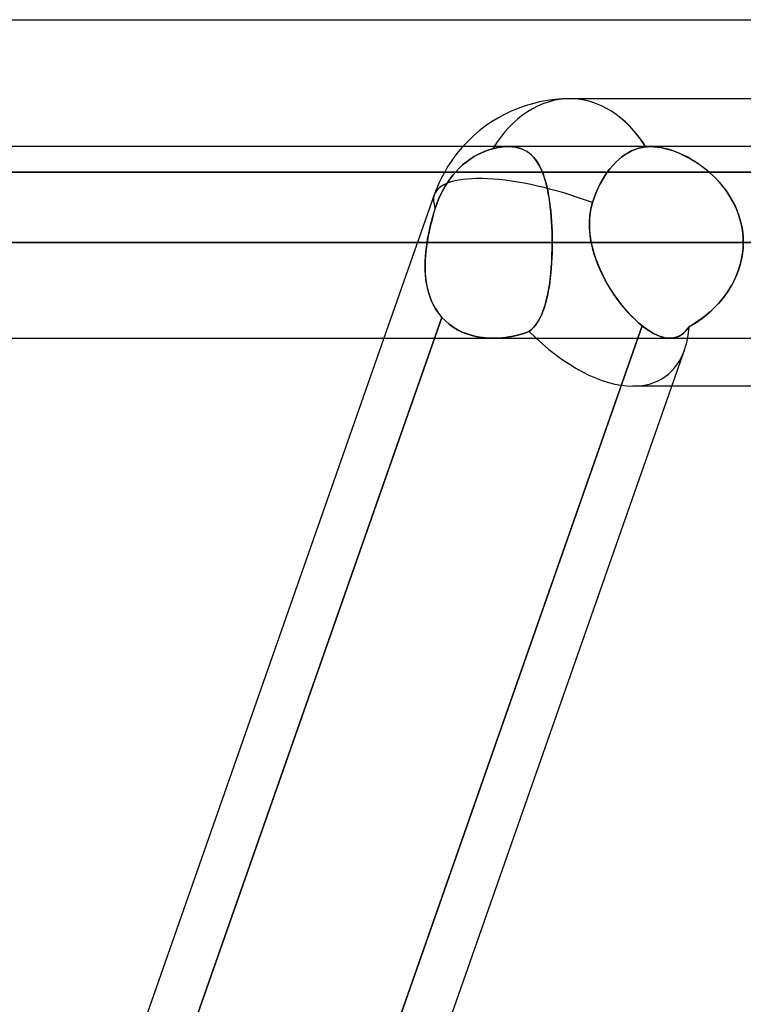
# Model space of a CAD drawing. Header units: millimetres. Extents: x -185 to 185, y -130 to 54.
# Tile 31 of 76: x -40 to -35, y -30 to -23. Entities that reach past the tile are written whole.
import ezdxf

# ---------------------------------------------------------------- set-up
doc = ezdxf.new("R2010")
doc.units = ezdxf.units.MM
doc.layers.add('MAIN-1', color=7, linetype='Continuous')
doc.layers.add('MAIN-2', color=7, linetype='Continuous')

msp = doc.modelspace()

# ---------------------------------------------------------------- linework, layer by layer
at = {"layer": 'MAIN-1'}
for p, q in [((-45.72, -23.1713), (45.72, -23.1713)), ((-34.2863, -23.695), (-36.3251, -23.695)), ((96.053, -24.0125), (-96.053, -24.0125)), ((-36.7344, -24.0125), (-36.7332, -24.0125)), ((-36.7332, -24.0125), (-36.732, -24.0125)), ((-36.732, -24.0125), (-36.7308, -24.0125)), ((-36.7308, -24.0125), (-36.7296, -24.0125)), ((-36.7296, -24.0125), (-36.7284, -24.0125)), ((-36.7284, -24.0125), (-36.7272, -24.0126)), ((-96.649, -24.6475), (96.649, -24.6475)), ((-35.1758, -24.6475), (-32.4817, -24.6475)), ((-96.053, -25.2825), (96.053, -25.2825)), ((-37.5573, -25.2825), (-41.6019, -36.8125)), ((-35.8744, -25.2825), (-39.919, -36.8125)), ((-35.5646, -25.357), (-39.5831, -36.8125)), ((-33.6276, -25.6), (-35.6499, -25.6))]:
    msp.add_line(p, q, dxfattribs=at)
msp.add_arc((-36.3251, -24.6475), 0.9525, 89.99987, 138.19003, dxfattribs=at)
for major_axis, ratio, start_param, end_param in [((0, 0.9525), 0.707107, -0.841075, 0), ((-0.6307, 0.8897), 0.539402, -2.772904, -2.665772)]:
    msp.add_ellipse((-36.3251, -24.6475), major_axis=major_axis, ratio=ratio, start_param=start_param, end_param=end_param, dxfattribs=at)
at = {"layer": 'MAIN-2'}
for p, q in [((-36.7831, -24.0159), (-36.8004, -24.0187)), ((-36.8003, -24.0186), (-36.7832, -24.0159)), ((-36.7832, -24.0159), (-36.7664, -24.014)), ((-36.7664, -24.014), (-36.7831, -24.0159)), ((-36.7664, -24.014), (-36.7502, -24.0129)), ((-36.7501, -24.0129), (-36.7664, -24.014)), ((-36.7502, -24.0129), (-36.7344, -24.0125)), ((-36.7343, -24.0125), (-36.7501, -24.0129)), ((-36.7106, -24.0134), (-36.7343, -24.0125)), ((-36.7272, -24.0126), (-36.7046, -24.0139)), ((-36.6881, -24.0161), (-36.7106, -24.0134)), ((-36.7046, -24.0139), (-36.6831, -24.017)), ((-36.6668, -24.0207), (-36.6881, -24.0161)), ((-36.6831, -24.017), (-36.6627, -24.0218)), ((-35.822, -24.0143), (-35.8456, -24.018)), ((-35.8456, -24.018), (-35.822, -24.0143)), ((-35.8167, -24.0137), (-35.822, -24.0143)), ((-35.822, -24.0143), (-35.8167, -24.0137)), ((-35.8113, -24.0133), (-35.8167, -24.0137)), ((-35.8167, -24.0137), (-35.8114, -24.0133)), ((-35.8114, -24.0133), (-35.806, -24.0129)), ((-35.8059, -24.0129), (-35.8113, -24.0133)), ((-35.806, -24.0129), (-35.8005, -24.0127)), ((-35.8004, -24.0127), (-35.8059, -24.0129)), ((-35.8005, -24.0127), (-35.795, -24.0125)), ((-35.7948, -24.0125), (-35.8004, -24.0127)), ((-35.795, -24.0125), (-35.7894, -24.0125)), ((-35.7892, -24.0125), (-35.7948, -24.0125)), ((-35.7894, -24.0125), (-35.7674, -24.0132)), ((-35.7676, -24.0132), (-35.7892, -24.0125)), ((-35.7451, -24.0154), (-35.7676, -24.0132)), ((-35.7674, -24.0132), (-35.7445, -24.0154)), ((-35.7217, -24.0189), (-35.7451, -24.0154)), ((-35.7445, -24.0154), (-35.7206, -24.0192)), ((-36.9886, -24.0971), (-36.9641, -24.0811)), ((-36.9641, -24.0811), (-36.9886, -24.0971)), ((-36.9641, -24.0811), (-36.9397, -24.067)), ((-36.9397, -24.067), (-36.9641, -24.0811)), ((-36.9397, -24.067), (-36.9154, -24.0549)), ((-36.9154, -24.0549), (-36.9397, -24.067)), ((-36.9154, -24.0549), (-36.8899, -24.044)), ((-36.8899, -24.044), (-36.9154, -24.0549)), ((-36.8899, -24.044), (-36.8632, -24.0343)), ((-36.8632, -24.0344), (-36.8899, -24.044)), ((-36.8632, -24.0343), (-36.8357, -24.0263)), ((-36.8357, -24.0263), (-36.8632, -24.0344)), ((-36.8357, -24.0263), (-36.8179, -24.0221)), ((-36.8179, -24.0221), (-36.8357, -24.0263)), ((-36.8179, -24.0221), (-36.8003, -24.0186)), ((-36.8004, -24.0187), (-36.8179, -24.0221)), ((-36.6468, -24.0271), (-36.6668, -24.0207)), ((-36.6627, -24.0218), (-36.6436, -24.0283)), ((-36.6281, -24.0351), (-36.6468, -24.0271)), ((-36.6436, -24.0283), (-36.6258, -24.0362)), ((-36.6107, -24.0447), (-36.6281, -24.0351)), ((-36.6258, -24.0362), (-36.6091, -24.0457)), ((-36.5946, -24.0559), (-36.6107, -24.0447)), ((-36.6091, -24.0457), (-36.5937, -24.0566)), ((-36.5796, -24.0686), (-36.5946, -24.0559)), ((-36.5937, -24.0566), (-36.5793, -24.0689)), ((-36.5658, -24.0827), (-36.5796, -24.0686)), ((-36.5793, -24.0689), (-36.566, -24.0825)), ((-36.566, -24.0825), (-36.5535, -24.0975)), ((-36.553, -24.0982), (-36.5658, -24.0827)), ((-35.9799, -24.0802), (-36.0009, -24.0972)), ((-36.0009, -24.0972), (-35.9799, -24.0802)), ((-35.959, -24.0655), (-35.9799, -24.0802)), ((-35.9799, -24.0802), (-35.959, -24.0655)), ((-35.9381, -24.0527), (-35.959, -24.0655)), ((-35.959, -24.0655), (-35.9381, -24.0527)), ((-35.916, -24.0414), (-35.9381, -24.0527)), ((-35.9381, -24.0527), (-35.916, -24.0414)), ((-35.893, -24.0316), (-35.916, -24.0414)), ((-35.916, -24.0414), (-35.893, -24.0316)), ((-35.8694, -24.0237), (-35.893, -24.0316)), ((-35.893, -24.0316), (-35.8694, -24.0237)), ((-35.8456, -24.018), (-35.8694, -24.0237)), ((-35.8694, -24.0237), (-35.8456, -24.018)), ((-35.6977, -24.024), (-35.7217, -24.0189)), ((-35.7206, -24.0192), (-35.6961, -24.0243)), ((-35.6731, -24.0304), (-35.6977, -24.024)), ((-35.6961, -24.0243), (-35.6712, -24.0309)), ((-35.6483, -24.0381), (-35.6731, -24.0304)), ((-35.6712, -24.0309), (-35.646, -24.0389)), ((-35.6233, -24.0471), (-35.6483, -24.0381)), ((-35.646, -24.0389), (-35.6205, -24.0481)), ((-35.5982, -24.0573), (-35.6233, -24.0471)), ((-35.6205, -24.0481), (-35.5949, -24.0587)), ((-35.573, -24.0688), (-35.5982, -24.0573)), ((-35.5949, -24.0587), (-35.5693, -24.0706)), ((-35.548, -24.0814), (-35.573, -24.0688)), ((-35.5693, -24.0706), (-35.5437, -24.0837)), ((-35.5232, -24.0951), (-35.548, -24.0814)), ((-37.0582, -24.1551), (-37.036, -24.1343)), ((-37.036, -24.1343), (-37.0582, -24.1551)), ((-37.036, -24.1343), (-37.0127, -24.1149)), ((-37.0127, -24.1149), (-37.036, -24.1343)), ((-37.0127, -24.1149), (-36.9886, -24.0971)), ((-36.9886, -24.0971), (-37.0127, -24.1149)), ((-36.5535, -24.0975), (-36.5419, -24.1139)), ((-36.5412, -24.115), (-36.553, -24.0982)), ((-36.5419, -24.1139), (-36.531, -24.1317)), ((-36.5302, -24.1331), (-36.5412, -24.115)), ((-36.531, -24.1317), (-36.521, -24.1508)), ((-36.5201, -24.1526), (-36.5302, -24.1331)), ((-36.0415, -24.1371), (-36.0604, -24.1594)), ((-36.0604, -24.1594), (-36.0415, -24.1371)), ((-36.0216, -24.1162), (-36.0415, -24.1371)), ((-36.0415, -24.1371), (-36.0216, -24.1162)), ((-36.0009, -24.0972), (-36.0216, -24.1162)), ((-36.0216, -24.1162), (-36.0009, -24.0972)), ((-35.5437, -24.0837), (-35.5183, -24.0979)), ((-35.4985, -24.11), (-35.5232, -24.0951)), ((-35.5183, -24.0979), (-35.4932, -24.1134)), ((-35.4741, -24.1261), (-35.4985, -24.11)), ((-35.4932, -24.1134), (-35.4685, -24.1299)), ((-35.4499, -24.1433), (-35.4741, -24.1261)), ((-35.4685, -24.1299), (-35.4442, -24.1476)), ((-35.4261, -24.1617), (-35.4499, -24.1433)), ((-35.4442, -24.1476), (-35.4204, -24.1663)), ((-34.8314, -24.1812), (-45.72, -24.1812)), ((-41.7329, -24.1812), (-32.002, -24.1812)), ((-37.1166, -24.2223), (-37.0983, -24.1989)), ((-37.0983, -24.1989), (-37.1166, -24.2223)), ((-37.0983, -24.1989), (-37.0791, -24.1767)), ((-37.0791, -24.1767), (-37.0983, -24.1989)), ((-37.0791, -24.1767), (-37.0582, -24.1551)), ((-37.0582, -24.1551), (-37.0791, -24.1767)), ((-36.521, -24.1508), (-36.5116, -24.1713)), ((-36.5107, -24.1734), (-36.5201, -24.1526)), ((-36.5116, -24.1713), (-36.5029, -24.1931)), ((-36.502, -24.1954), (-36.5107, -24.1734)), ((-36.5029, -24.1931), (-36.4948, -24.2162)), ((-36.494, -24.2187), (-36.502, -24.1954)), ((-36.0943, -24.2065), (-36.1099, -24.2322)), ((-36.1099, -24.2322), (-36.0943, -24.2065)), ((-36.0781, -24.1827), (-36.0943, -24.2065)), ((-36.0943, -24.2065), (-36.0781, -24.1827)), ((-36.0604, -24.1594), (-36.0781, -24.1827)), ((-36.0781, -24.1827), (-36.0604, -24.1594)), ((-35.4028, -24.1812), (-35.4261, -24.1617)), ((-35.4204, -24.1663), (-35.3973, -24.1861)), ((-35.3801, -24.2019), (-35.4028, -24.1812)), ((-35.3973, -24.1861), (-35.3749, -24.2068)), ((-35.3581, -24.2236), (-35.3801, -24.2019)), ((-35.3749, -24.2068), (-35.3533, -24.2286)), ((-37.1676, -24.3029), (-37.1516, -24.2746)), ((-37.1516, -24.2746), (-37.1676, -24.3029)), ((-37.1516, -24.2746), (-37.1345, -24.2476)), ((-37.1345, -24.2476), (-37.1516, -24.2746)), ((-37.1345, -24.2476), (-37.1166, -24.2223)), ((-37.1166, -24.2223), (-37.1345, -24.2476)), ((-36.4948, -24.2162), (-36.4874, -24.2406)), ((-36.4867, -24.2431), (-36.494, -24.2187)), ((-36.4874, -24.2406), (-36.4806, -24.2662)), ((-36.48, -24.2687), (-36.4867, -24.2431)), ((-36.4806, -24.2662), (-36.4744, -24.293)), ((-36.4739, -24.2954), (-36.48, -24.2687)), ((-36.1251, -24.26), (-36.1394, -24.2895)), ((-36.1394, -24.2895), (-36.1251, -24.26)), ((-36.1099, -24.2322), (-36.1251, -24.26)), ((-36.1251, -24.26), (-36.1099, -24.2322)), ((-35.3368, -24.2465), (-35.3581, -24.2236)), ((-35.3533, -24.2286), (-35.3326, -24.2513)), ((-35.3164, -24.2704), (-35.3368, -24.2465)), ((-35.3326, -24.2513), (-35.3128, -24.2749)), ((-35.2971, -24.2953), (-35.3164, -24.2704)), ((-35.3128, -24.2749), (-35.294, -24.2995)), ((-37.2239, -24.3322), (-37.5573, -25.2825)), ((-37.1954, -24.3619), (-37.1822, -24.3322)), ((-37.1822, -24.3322), (-37.1954, -24.3619)), ((-37.1822, -24.3322), (-37.1676, -24.3029)), ((-37.1676, -24.3029), (-37.1822, -24.3322)), ((-36.4744, -24.293), (-36.4688, -24.3209)), ((-36.4684, -24.3232), (-36.4739, -24.2954)), ((-36.4688, -24.3209), (-36.4637, -24.3499)), ((-36.4634, -24.352), (-36.4684, -24.3232)), ((-36.1525, -24.3203), (-36.1644, -24.3519)), ((-36.1644, -24.3519), (-36.1525, -24.3203)), ((-36.1394, -24.2895), (-36.1525, -24.3203)), ((-36.1525, -24.3203), (-36.1394, -24.2895)), ((-35.2789, -24.321), (-35.2971, -24.2953)), ((-35.294, -24.2995), (-35.2763, -24.3249)), ((-35.2619, -24.3476), (-35.2789, -24.321)), ((-35.2763, -24.3249), (-35.2598, -24.3512)), ((-37.217, -24.421), (-37.207, -24.3915)), ((-37.207, -24.3915), (-37.217, -24.421)), ((-37.207, -24.3915), (-37.1954, -24.3619)), ((-37.1954, -24.3619), (-37.207, -24.3915)), ((-36.4637, -24.3499), (-36.4592, -24.3799)), ((-36.459, -24.3819), (-36.4634, -24.352)), ((-36.4592, -24.3799), (-36.4553, -24.411)), ((-36.4551, -24.4128), (-36.459, -24.3819)), ((-36.1818, -24.4091), (-36.1874, -24.4349)), ((-36.1864, -24.43), (-36.1812, -24.4066)), ((-36.1748, -24.3836), (-36.1818, -24.4091)), ((-36.1812, -24.4066), (-36.1748, -24.3836)), ((-36.1644, -24.3519), (-36.1748, -24.3836)), ((-36.1748, -24.3836), (-36.1644, -24.3519)), ((-35.2463, -24.3751), (-35.2619, -24.3476)), ((-35.2598, -24.3512), (-35.2445, -24.3783)), ((-35.232, -24.4032), (-35.2463, -24.3751)), ((-35.2445, -24.3783), (-35.2306, -24.4062)), ((-35.2192, -24.4322), (-35.232, -24.4032)), ((-35.2306, -24.4062), (-35.2181, -24.4348)), ((-37.2303, -24.4653), (-37.2366, -24.4877)), ((-37.2349, -24.4818), (-37.2291, -24.4614)), ((-37.2238, -24.4431), (-37.2303, -24.4653)), ((-37.2291, -24.4614), (-37.2231, -24.4411)), ((-37.217, -24.421), (-37.2238, -24.4431)), ((-37.2231, -24.4411), (-37.217, -24.421)), ((-36.4553, -24.411), (-36.4518, -24.443)), ((-36.4517, -24.4445), (-36.4551, -24.4128)), ((-36.4518, -24.443), (-36.4489, -24.4758)), ((-36.4488, -24.4772), (-36.4517, -24.4445)), ((-36.1915, -24.461), (-36.1942, -24.4873)), ((-36.1934, -24.4777), (-36.1905, -24.4537)), ((-36.1874, -24.4349), (-36.1915, -24.461)), ((-36.1905, -24.4537), (-36.1864, -24.43)), ((-35.2078, -24.4618), (-35.2192, -24.4322)), ((-35.2181, -24.4348), (-35.2071, -24.4639)), ((-35.1982, -24.492), (-35.2078, -24.4618)), ((-35.2071, -24.4639), (-35.1977, -24.4936)), ((-37.2482, -24.533), (-37.2536, -24.5558)), ((-37.2508, -24.5437), (-37.2458, -24.523)), ((-37.2426, -24.5103), (-37.2482, -24.533)), ((-37.2458, -24.523), (-37.2405, -24.5024)), ((-37.2366, -24.4877), (-37.2426, -24.5103)), ((-37.2405, -24.5024), (-37.2349, -24.4818)), ((-36.4489, -24.4758), (-36.4465, -24.5092)), ((-36.4464, -24.5104), (-36.4488, -24.4772)), ((-36.4465, -24.5092), (-36.4447, -24.5432)), ((-36.4446, -24.5441), (-36.4464, -24.5104)), ((-36.1958, -24.526), (-36.1952, -24.5018)), ((-36.1954, -24.5503), (-36.1958, -24.526)), ((-36.1956, -24.5138), (-36.1957, -24.5404)), ((-36.1942, -24.4873), (-36.1956, -24.5138)), ((-36.1952, -24.5018), (-36.1934, -24.4777)), ((-35.1902, -24.5225), (-35.1982, -24.492)), ((-35.1977, -24.4936), (-35.1899, -24.5237)), ((-35.1839, -24.5534), (-35.1902, -24.5225)), ((-35.1899, -24.5237), (-35.1838, -24.5541)), ((-37.2633, -24.6016), (-37.2676, -24.6246)), ((-37.2642, -24.606), (-37.26, -24.5852)), ((-37.2586, -24.5787), (-37.2633, -24.6016)), ((-37.26, -24.5852), (-37.2556, -24.5644)), ((-37.2536, -24.5558), (-37.2586, -24.5787)), ((-37.2556, -24.5644), (-37.2508, -24.5437)), ((-36.4447, -24.5432), (-36.4433, -24.5775)), ((-36.4433, -24.5782), (-36.4446, -24.5441)), ((-36.4433, -24.5775), (-36.4425, -24.6124)), ((-36.4425, -24.6127), (-36.4433, -24.5782)), ((-36.1957, -24.5404), (-36.1945, -24.5671)), ((-36.1939, -24.5746), (-36.1954, -24.5503)), ((-36.1945, -24.5671), (-36.1921, -24.5939)), ((-36.1915, -24.5989), (-36.1939, -24.5746)), ((-36.1921, -24.5939), (-36.1885, -24.6207)), ((-36.1881, -24.6232), (-36.1915, -24.5989)), ((-35.1794, -24.5845), (-35.1839, -24.5534)), ((-35.1838, -24.5541), (-35.1794, -24.585)), ((-35.1767, -24.6159), (-35.1794, -24.5845)), ((-35.1794, -24.585), (-35.1767, -24.6161)), ((96.649, -24.6475), (-96.649, -24.6475)), ((95.8098, -24.6475), (-95.8098, -24.6475)), ((-95.8098, -24.6475), (-35.1758, -24.6475)), ((-49.149, -24.6475), (-37.2714, -24.6475)), ((-37.2714, -24.6475), (-49.149, -24.6475)), ((-36.4423, -24.6475), (-47.879, -24.6475)), ((-47.879, -24.6475), (-36.4423, -24.6475)), ((-42.799, -24.6475), (-32.8374, -24.6475)), ((-32.8374, -24.6475), (-42.799, -24.6475)), ((-31.9357, -24.6475), (-41.529, -24.6475)), ((-41.529, -24.6475), (-31.9357, -24.6475)), ((-37.276, -24.679), (-37.2714, -24.6475)), ((-37.2714, -24.6475), (-37.2758, -24.6774)), ((-37.2676, -24.6246), (-37.2714, -24.6475)), ((-37.2714, -24.6475), (-37.268, -24.6267)), ((-37.268, -24.6267), (-37.2642, -24.606)), ((-36.4427, -24.6901), (-36.4423, -24.6475)), ((-36.4425, -24.6124), (-36.4423, -24.6475)), ((-36.4423, -24.6475), (-36.4425, -24.6127)), ((-36.4423, -24.6475), (-36.4425, -24.6822)), ((-32.8374, -24.6475), (-36.4423, -24.6475)), ((-36.4423, -24.6475), (-32.8374, -24.6475)), ((-36.1885, -24.6207), (-36.1838, -24.6475)), ((-36.1838, -24.6475), (-36.1881, -24.6232)), ((-36.1838, -24.6475), (-33.262, -24.6475)), ((-36.1755, -24.6843), (-36.1838, -24.6475)), ((-36.1838, -24.6475), (-36.176, -24.6824)), ((-33.262, -24.6475), (-36.1838, -24.6475)), ((-35.1758, -24.6475), (-35.1771, -24.6848)), ((-35.1771, -24.6849), (-35.1758, -24.6475)), ((-35.1758, -24.6475), (-35.1767, -24.6159)), ((-35.1767, -24.6161), (-35.1758, -24.6475)), ((-37.2824, -24.7415), (-37.2797, -24.7104)), ((-37.2793, -24.7072), (-37.282, -24.7368)), ((-37.2797, -24.7104), (-37.276, -24.679)), ((-37.2758, -24.6774), (-37.2793, -24.7072)), ((-36.4458, -24.7735), (-36.4438, -24.7321)), ((-36.4433, -24.7167), (-36.4446, -24.7507)), ((-36.4438, -24.7321), (-36.4427, -24.6901)), ((-36.4425, -24.6822), (-36.4433, -24.7167)), ((-36.176, -24.6824), (-36.1665, -24.7171)), ((-36.1654, -24.7208), (-36.1755, -24.6843)), ((-36.1665, -24.7171), (-36.1554, -24.7515)), ((-36.1535, -24.7571), (-36.1654, -24.7208)), ((-35.1809, -24.7219), (-35.1871, -24.7586)), ((-35.1871, -24.7584), (-35.1809, -24.7219)), ((-35.1771, -24.6848), (-35.1809, -24.7219)), ((-35.1809, -24.7219), (-35.1771, -24.6849)), ((-37.2847, -24.803), (-37.2841, -24.7724)), ((-37.2838, -24.7661), (-37.2846, -24.7952)), ((-37.2846, -24.7952), (-37.2845, -24.8239)), ((-37.2841, -24.7724), (-37.2824, -24.7415)), ((-37.282, -24.7368), (-37.2838, -24.7661)), ((-36.4464, -24.7844), (-36.4488, -24.8175)), ((-36.4485, -24.8141), (-36.4458, -24.7735)), ((-36.4446, -24.7507), (-36.4464, -24.7844)), ((-36.1554, -24.7515), (-36.1429, -24.7856)), ((-36.14, -24.793), (-36.1535, -24.7571)), ((-36.1429, -24.7856), (-36.129, -24.8192)), ((-36.1249, -24.8284), (-36.14, -24.793)), ((-35.1958, -24.7948), (-35.2069, -24.8305)), ((-35.2067, -24.8299), (-35.1957, -24.7945)), ((-35.1871, -24.7586), (-35.1958, -24.7948)), ((-35.1957, -24.7945), (-35.1871, -24.7584)), ((-37.2842, -24.8332), (-37.2847, -24.803)), ((-37.2845, -24.8239), (-37.2832, -24.8522)), ((-37.2824, -24.863), (-37.2842, -24.8332)), ((-37.2832, -24.8522), (-37.2809, -24.8802)), ((-37.2795, -24.8923), (-37.2824, -24.863)), ((-36.4563, -24.8925), (-36.452, -24.8539)), ((-36.4516, -24.8501), (-36.455, -24.8819)), ((-36.452, -24.8539), (-36.4485, -24.8141)), ((-36.4488, -24.8175), (-36.4516, -24.8501)), ((-36.129, -24.8192), (-36.1138, -24.8524)), ((-36.1084, -24.8633), (-36.1249, -24.8284)), ((-36.1138, -24.8524), (-36.0974, -24.8849)), ((-36.0907, -24.8976), (-36.1084, -24.8633)), ((-35.2203, -24.8656), (-35.2358, -24.8996)), ((-35.2352, -24.8985), (-35.2199, -24.8646)), ((-35.2069, -24.8305), (-35.2203, -24.8656)), ((-35.2199, -24.8646), (-35.2067, -24.8299)), ((-37.2809, -24.8802), (-37.2774, -24.9076)), ((-37.2752, -24.9211), (-37.2795, -24.8923)), ((-37.2774, -24.9076), (-37.2727, -24.9346)), ((-37.2697, -24.9492), (-37.2752, -24.9211)), ((-36.4672, -24.9654), (-36.4613, -24.9297)), ((-36.4589, -24.9127), (-36.4633, -24.9425)), ((-36.4613, -24.9297), (-36.4563, -24.8925)), ((-36.455, -24.8819), (-36.4589, -24.9127)), ((-36.0974, -24.8849), (-36.08, -24.9169)), ((-36.0718, -24.9311), (-36.0907, -24.8976)), ((-36.08, -24.9169), (-36.0616, -24.9482)), ((-36.0519, -24.9637), (-36.0718, -24.9311)), ((-35.2717, -24.963), (-35.2525, -24.9313)), ((-35.2358, -24.8996), (-35.2533, -24.9326)), ((-35.2525, -24.9313), (-35.2352, -24.8985)), ((-37.2727, -24.9346), (-37.2669, -24.961)), ((-37.2627, -24.9767), (-37.2697, -24.9492)), ((-37.2669, -24.961), (-37.2597, -24.9868)), ((-37.2543, -25.0034), (-37.2627, -24.9767)), ((-37.2597, -24.9868), (-37.2513, -25.0119)), ((-36.4739, -24.9994), (-36.4672, -24.9654)), ((-36.4683, -24.9713), (-36.4738, -24.9991)), ((-36.4633, -24.9425), (-36.4683, -24.9713)), ((-36.0616, -24.9482), (-36.0422, -24.9787)), ((-36.031, -24.9954), (-36.0519, -24.9637)), ((-36.0422, -24.9787), (-36.0221, -25.0083)), ((-36.0094, -25.0261), (-36.031, -24.9954)), ((-35.2938, -24.9952), (-35.3165, -25.0247)), ((-35.3149, -25.0227), (-35.2925, -24.9935)), ((-35.2726, -24.9645), (-35.2938, -24.9952)), ((-35.2925, -24.9935), (-35.2717, -24.963)), ((-35.2533, -24.9326), (-35.2726, -24.9645)), ((-37.2445, -25.0294), (-37.2543, -25.0034)), ((-37.2513, -25.0119), (-37.2416, -25.0363)), ((-37.2332, -25.0544), (-37.2445, -25.0294)), ((-37.2416, -25.0363), (-37.2305, -25.0599)), ((-37.2204, -25.0786), (-37.2332, -25.0544)), ((-37.2305, -25.0599), (-37.2181, -25.0826)), ((-36.4866, -25.0513), (-36.4939, -25.0758)), ((-36.4898, -25.0626), (-36.4814, -25.0319)), ((-36.4799, -25.0258), (-36.4866, -25.0513)), ((-36.4814, -25.0319), (-36.4739, -24.9994)), ((-36.4738, -24.9991), (-36.4799, -25.0258)), ((-36.0221, -25.0083), (-36.0012, -25.037)), ((-35.987, -25.0556), (-36.0094, -25.0261)), ((-36.0012, -25.037), (-35.9798, -25.0647)), ((-35.9641, -25.0838), (-35.987, -25.0556)), ((-35.3407, -25.0529), (-35.3661, -25.0795)), ((-35.3639, -25.0773), (-35.3387, -25.0507)), ((-35.3165, -25.0247), (-35.3407, -25.0529)), ((-35.3387, -25.0507), (-35.3149, -25.0227)), ((-37.2061, -25.1018), (-37.2204, -25.0786)), ((-37.2181, -25.0826), (-37.2044, -25.1043)), ((-37.1902, -25.1238), (-37.2061, -25.1018)), ((-37.2044, -25.1043), (-37.1894, -25.1249)), ((-37.173, -25.1445), (-37.1902, -25.1238)), ((-37.1894, -25.1249), (-37.173, -25.1445)), ((-36.5206, -25.1435), (-36.5094, -25.1184)), ((-36.5104, -25.121), (-36.5198, -25.1418)), ((-36.5018, -25.099), (-36.5104, -25.121)), ((-36.5094, -25.1184), (-36.4991, -25.0915)), ((-36.4939, -25.0758), (-36.5018, -25.099)), ((-36.4991, -25.0915), (-36.4898, -25.0626)), ((-35.9798, -25.0647), (-35.958, -25.091)), ((-35.9406, -25.1107), (-35.9641, -25.0838)), ((-35.958, -25.091), (-35.9358, -25.1159)), ((-35.9169, -25.1359), (-35.9406, -25.1107)), ((-35.9358, -25.1159), (-35.9134, -25.1395)), ((-35.4458, -25.1487), (-35.4176, -25.1263)), ((-35.3926, -25.1047), (-35.4199, -25.1282)), ((-35.4176, -25.1263), (-35.3902, -25.1025)), ((-35.3661, -25.0795), (-35.3926, -25.1047)), ((-35.3902, -25.1025), (-35.3639, -25.0773)), ((-37.173, -25.1445), (-41.2742, -36.8358)), ((-41.2742, -36.8358), (-37.173, -25.1445)), ((-37.173, -25.1445), (-37.1501, -25.1681)), ((-37.1501, -25.1681), (-37.173, -25.1445)), ((-37.1501, -25.1681), (-37.125, -25.1898)), ((-37.1252, -25.1896), (-37.1501, -25.1681)), ((-37.0982, -25.2091), (-37.1252, -25.1896)), ((-37.125, -25.1898), (-37.0979, -25.2093)), ((-36.5609, -25.2066), (-36.5463, -25.1876)), ((-36.5409, -25.1795), (-36.5526, -25.1963)), ((-36.5463, -25.1876), (-36.5329, -25.1666)), ((-36.5299, -25.1613), (-36.5409, -25.1795)), ((-36.5329, -25.1666), (-36.5206, -25.1435)), ((-36.5198, -25.1418), (-36.5299, -25.1613)), ((-35.8931, -25.1594), (-35.9169, -25.1359)), ((-35.9134, -25.1395), (-35.8909, -25.1615)), ((-35.8694, -25.181), (-35.8931, -25.1594)), ((-35.8909, -25.1615), (-35.8682, -25.182)), ((-35.8457, -25.2008), (-35.8694, -25.181)), ((-35.8682, -25.182), (-35.8457, -25.2008)), ((-35.5346, -25.2064), (-35.5045, -25.1887)), ((-35.5054, -25.1893), (-35.5346, -25.2064)), ((-35.4765, -25.1706), (-35.5054, -25.1893)), ((-35.5045, -25.1887), (-35.4749, -25.1695)), ((-35.4479, -25.1502), (-35.4765, -25.1706)), ((-35.4749, -25.1695), (-35.4458, -25.1487)), ((-35.4199, -25.1282), (-35.4479, -25.1502)), ((-39.9378, -36.866), (-35.8457, -25.2008)), ((-37.0693, -25.2265), (-37.0982, -25.2091)), ((-37.0979, -25.2093), (-37.0692, -25.2265)), ((-37.0388, -25.2415), (-37.0693, -25.2265)), ((-37.0692, -25.2265), (-37.0388, -25.2415)), ((-37.0388, -25.2415), (-37.007, -25.2541)), ((-37.0069, -25.2541), (-37.0388, -25.2415)), ((-37.007, -25.2541), (-36.9737, -25.2645)), ((-36.9738, -25.2644), (-37.0069, -25.2541)), ((-36.6326, -25.2517), (-36.672, -25.2625)), ((-36.6711, -25.2623), (-36.6321, -25.2515)), ((-36.594, -25.2386), (-36.6326, -25.2517)), ((-36.6321, -25.2515), (-36.594, -25.2386)), ((-36.594, -25.2386), (-36.5767, -25.2236)), ((-36.5791, -25.2259), (-36.594, -25.2386)), ((-36.5654, -25.2118), (-36.5791, -25.2259)), ((-36.5767, -25.2236), (-36.5609, -25.2066)), ((-36.5526, -25.1963), (-36.5654, -25.2118)), ((-35.8457, -25.2008), (-35.8744, -25.2825)), ((-35.8201, -25.22), (-35.8457, -25.2008)), ((-35.8457, -25.2008), (-35.8202, -25.22)), ((-35.8202, -25.22), (-35.7953, -25.2367)), ((-35.7951, -25.2368), (-35.8201, -25.22)), ((-35.7953, -25.2367), (-35.771, -25.2508)), ((-35.7708, -25.2509), (-35.7951, -25.2368)), ((-35.771, -25.2508), (-35.7473, -25.2623)), ((-35.7473, -25.2624), (-35.7708, -25.2509)), ((-35.5975, -25.2663), (-35.5835, -25.2576)), ((-35.5707, -25.2475), (-35.584, -25.2579)), ((-35.5835, -25.2576), (-35.5703, -25.2471)), ((-35.558, -25.2353), (-35.5707, -25.2475)), ((-35.5703, -25.2471), (-35.5578, -25.2351)), ((-35.5461, -25.2216), (-35.558, -25.2353)), ((-35.5578, -25.2351), (-35.5459, -25.2215)), ((-35.5347, -25.2064), (-35.5461, -25.2216)), ((-35.5459, -25.2215), (-35.5346, -25.2064)), ((-36.9395, -25.2724), (-36.9738, -25.2644)), ((-36.9737, -25.2645), (-36.9392, -25.2725)), ((-36.9041, -25.2781), (-36.9395, -25.2724)), ((-36.9392, -25.2725), (-36.9039, -25.2781)), ((-36.868, -25.2814), (-36.9041, -25.2781)), ((-36.9039, -25.2781), (-36.8678, -25.2814)), ((-36.8313, -25.2825), (-36.868, -25.2814)), ((-36.8678, -25.2814), (-36.8313, -25.2825)), ((-36.8313, -25.2825), (-36.7913, -25.2812)), ((-36.7916, -25.2812), (-36.8313, -25.2825)), ((-36.7517, -25.2774), (-36.7916, -25.2812)), ((-36.7913, -25.2812), (-36.751, -25.2773)), ((-36.7118, -25.2711), (-36.7517, -25.2774)), ((-36.751, -25.2773), (-36.7108, -25.2709)), ((-36.672, -25.2625), (-36.7118, -25.2711)), ((-36.7108, -25.2709), (-36.6711, -25.2623)), ((-35.7473, -25.2623), (-35.7245, -25.2713)), ((-35.7246, -25.2712), (-35.7473, -25.2624)), ((-35.7028, -25.2775), (-35.7246, -25.2712)), ((-35.7245, -25.2713), (-35.7026, -25.2776)), ((-35.6819, -25.2813), (-35.7028, -25.2775)), ((-35.7026, -25.2776), (-35.6818, -25.2813)), ((-35.6621, -25.2825), (-35.6819, -25.2813)), ((-35.6818, -25.2813), (-35.6621, -25.2825)), ((-35.6622, -25.2825), (-32.891, -25.2825)), ((-35.6621, -25.2825), (-35.6446, -25.2814)), ((-35.6449, -25.2815), (-35.6621, -25.2825)), ((-35.6285, -25.2785), (-35.6449, -25.2815)), ((-35.6446, -25.2814), (-35.628, -25.2783)), ((-35.6129, -25.2735), (-35.6285, -25.2785)), ((-35.628, -25.2783), (-35.6123, -25.2733)), ((-35.598, -25.2666), (-35.6129, -25.2735)), ((-35.6123, -25.2733), (-35.5975, -25.2663)), ((-35.584, -25.2579), (-35.598, -25.2666)), ((-35.6499, -25.6), (-35.9074, -25.6))]:
    msp.add_line(p, q, dxfattribs=at)
msp.add_arc((-36.3251, -24.6475), 0.9525, 138.19003, 160.66957, dxfattribs=at)
for major_axis, ratio, start_param, end_param in [((0, 0.9525), 0.707107, 0, 0.860405), ((0, 0.9525), 0.707107, 0, 0.860405), ((0, 0.9525), 0.707107, -0.843565, 0), ((0, 0.9525), 0.707107, -0.843565, -0.841075), ((0.8988, -0.3153), 0.314247, 1.513566, 3.141593), ((0.8988, -0.3153), 0.314247, 1.513566, 3.141593), ((0.8988, -0.3153), 0.314247, -3.139059, -2.865802), ((0.8988, -0.3153), 0.314247, -3.139059, -2.865802), ((0.8988, -0.3153), 0.314247, -3.141593, -3.139059), ((0.8988, -0.3153), 0.314247, -3.141593, -3.139059), ((-0.6307, 0.8897), 0.539402, 1.875079, 2.776165), ((-0.6307, 0.8897), 0.539402, 1.875079, 2.776165), ((-0.6307, 0.8897), 0.539402, -2.772904, -2.563088), ((-0.6307, 0.8897), 0.539402, -2.665772, -2.563088), ((-0.6307, 0.8897), 0.539402, 2.776165, 3.510281), ((-0.6307, 0.8897), 0.539402, 2.776165, 3.510281)]:
    msp.add_ellipse((-36.3251, -24.6475), major_axis=major_axis, ratio=ratio, start_param=start_param, end_param=end_param, dxfattribs=at)

doc.saveas('drawing.dxf')
